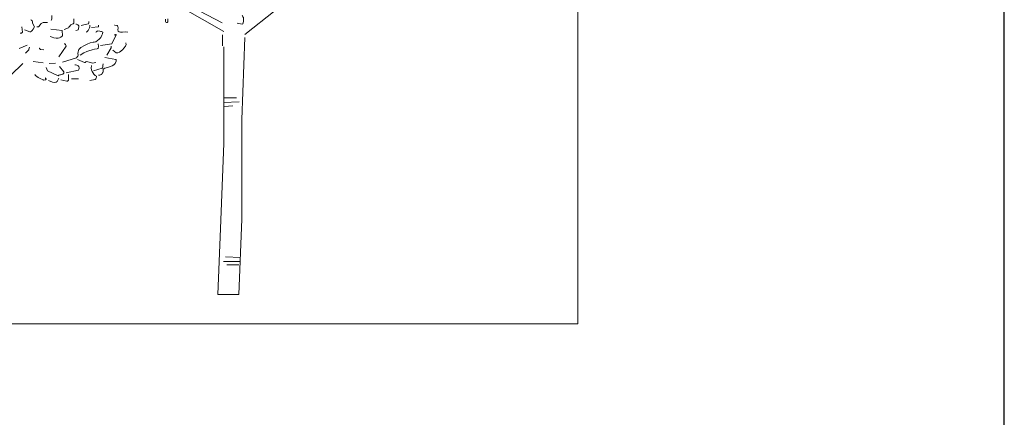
# Model space of a CAD drawing. Header units: metres. Extents: x 180716 to 180809, y 418548 to 418668.
# Tile 68 of 148: x 180798.96 to 180802.98, y 418574.89 to 418576.51. Entities that reach past the tile are written whole.
import ezdxf

# ---------------------------------------------------------------- set-up
doc = ezdxf.new("R2010")
doc.units = ezdxf.units.M
doc.layers.get('0').update_dxf_attribs({"color": 30, "lineweight": 0})
for name, color, linetype, lineweight in [('B-WE-GR-BOOM-SD', 253, 'Continuous', 0), ('B-WE-GW-BERM-GD', 253, 'Continuous', 0), ('B-WE-KG-GRENS_PERCEEL-SD', 253, 'Continuous', 0)]:
    doc.layers.add(name, color=color, linetype=linetype, lineweight=lineweight)
doc.layers.add('X-XX-AL-HULPLIJN-GD', color=155, linetype='Continuous', lineweight=25, plot=False)
doc.styles.get("Standard").update_dxf_attribs({"font": 'arial.ttf'})
doc.linetypes.add('KG-KADASTRAAL', pattern='A,5.5,-2,["K",Standard,S=1.8,R=0,X=0,Y=-0.9],-2,5.5,-2,[5,NLCS.shx,S=0.75,R=0,X=0,Y=0],-2', length=19)

# ---------------------------------------------------------------- blocks, each defined once
blk = doc.blocks.new('SKG-GRENS_PERCEEL-D')
at = {"linetype": 'KG-KADASTRAAL', "ltscale": 0.15, "flags": 128}
blk.add_lwpolyline([(0, 0), (0, 3.5121)], dxfattribs=at)
blk = doc.blocks.new('SGR-BOOM_S02_G_ZIJ-D')
at = {"ltscale": 0.1}
blk.add_line((-0.124, 0), (0.124, 0), dxfattribs=at)
at = {"flags": 128}
for points in [[(1.735, 4.343), (1.808, 4.373), (1.813, 4.38), (1.816, 4.386), (1.825, 4.397), (1.836, 4.416), (1.845, 4.421), (1.865, 4.428), (1.879, 4.434), (1.884, 4.436), (1.892, 4.448), (1.894, 4.464), (1.893, 4.499), (1.894, 4.516)], [(1.086, 4.338), (1.172, 4.305), (1.185, 4.306), (1.202, 4.316), (1.211, 4.326), (1.227, 4.351), (1.25, 4.386), (1.215, 4.445), (1.214, 4.475), (1.211, 4.487), (1.204, 4.492), (1.198, 4.497), (1.187, 4.501)], [(1.524, 4.488), (1.53, 4.501), (1.532, 4.517), (1.534, 4.574)], [(1.014, 4.281), (1.032, 4.282), (1.038, 4.285), (1.042, 4.289), (1.045, 4.292), (1.052, 4.299), (1.043, 4.386)], [(1.289, 4.386), (1.308, 4.387), (1.313, 4.388), (1.321, 4.394), (1.341, 4.422), (1.358, 4.441), (1.369, 4.449), (1.389, 4.458), (1.461, 4.458)], [(1.924, 4.329), (1.945, 4.33), (1.949, 4.331), (1.956, 4.335), (1.961, 4.34), (1.967, 4.356), (1.975, 4.39), (1.976, 4.401), (1.971, 4.41), (1.958, 4.419), (1.946, 4.425), (1.934, 4.428), (1.924, 4.429)], [(2.011, 4.407), (2.128, 4.435), (2.132, 4.438), (2.136, 4.447), (2.138, 4.456), (2.14, 4.467), (2.14, 4.472)], [(2.096, 4.3), (2.103, 4.305), (2.125, 4.328), (2.138, 4.348), (2.147, 4.37), (2.152, 4.387), (2.154, 4.416)], [(2.183, 4.377), (2.294, 4.386), (2.298, 4.392), (2.299, 4.4), (2.299, 4.415)], [(2.559, 4.416), (2.566, 4.415), (2.601, 4.411), (2.609, 4.402), (2.613, 4.392), (2.616, 4.373), (2.614, 4.34), (2.617, 4.315), (2.632, 4.305), (2.659, 4.299), (2.69, 4.3), (2.733, 4.303), (2.776, 4.3)], [(1.506, 4.227), (1.536, 4.216), (1.568, 4.207), (1.602, 4.201), (1.636, 4.202), (1.658, 4.208), (1.681, 4.219), (1.687, 4.222), (1.7, 4.234), (1.707, 4.24), (1.703, 4.328), (1.519, 4.347)], [(1.707, 3.809), (1.936, 3.881), (1.941, 3.887), (1.948, 3.895), (1.954, 3.902), (1.957, 3.908), (1.961, 3.915), (1.962, 3.924), (1.959, 3.949), (1.962, 3.975), (1.969, 4.001), (1.977, 4.018), (1.995, 4.038), (2.009, 4.049), (2.067, 4.081), (2.113, 4.103), (2.161, 4.122), (2.209, 4.134), (2.224, 4.138), (2.255, 4.14), (2.306, 4.186), (2.332, 4.214), (2.353, 4.248), (2.362, 4.272), (2.366, 4.299), (2.356, 4.307), (2.346, 4.31), (2.336, 4.313), (2.319, 4.316), (2.284, 4.323), (2.276, 4.317), (2.269, 4.311), (2.264, 4.308), (2.26, 4.302), (2.255, 4.299)], [(2.329, 4.079), (2.515, 4.111), (2.583, 4.256), (2.582, 4.262), (2.58, 4.263), (2.576, 4.259), (2.57, 4.251), (2.567, 4.249), (2.562, 4.251), (2.558, 4.26)], [(1, 4.03), (1.129, 4.088)], [(1.101, 3.954), (1.154, 4.012), (1.155, 4.019), (1.163, 4.039), (1.169, 4.054)], [(1.328, 4.04), (1.329, 4.038), (1.331, 4.032), (1.336, 4.028), (1.343, 4.019), (1.346, 4.015), (1.403, 4.011)], [(1.649, 3.895), (1.765, 4.068), (1.764, 4.085), (1.758, 4.098), (1.748, 4.107), (1.735, 4.111)], [(1.996, 3.924), (2.055, 3.96), (2.104, 3.983), (2.138, 3.995), (2.193, 4.011), (2.231, 4.019), (2.276, 4.025), (2.286, 4.031), (2.293, 4.039), (2.298, 4.057), (2.296, 4.077), (2.293, 4.098), (2.289, 4.111)], [(2.433, 3.924), (2.501, 4.041), (2.501, 4.068)], [(2.531, 4.002), (2.588, 3.96), (2.614, 3.963), (2.64, 3.973), (2.662, 3.986), (2.695, 4.014), (2.712, 4.035), (2.736, 4.072), (2.747, 4.099), (2.746, 4.119), (2.742, 4.127)], [(1.23, 3.817), (1.389, 3.795)], [(1.953, 3.852), (2.068, 3.804), (2.077, 3.805), (2.086, 3.81), (2.09, 3.813), (2.094, 3.816), (2.104, 3.821), (2.197, 3.791), (2.255, 3.804)], [(2.299, 3.593), (2.318, 3.593), (2.34, 3.605), (2.348, 3.612), (2.355, 3.619), (2.364, 3.634), (2.368, 3.638), (2.371, 3.653), (2.371, 3.693), (2.399, 3.707), (2.444, 3.723), (2.491, 3.735), (2.52, 3.747), (2.547, 3.764), (2.57, 3.787), (2.587, 3.823), (2.586, 3.844), (2.582, 3.852), (2.4, 3.885)], [(0.659, 3.406), (1.058, 3.786)], [(1.442, 3.722), (1.462, 3.665), (1.635, 3.583), (1.647, 3.593), (1.663, 3.598), (1.675, 3.602), (1.695, 3.606), (1.713, 3.614), (1.725, 3.624), (1.727, 3.628), (1.729, 3.635), (1.73, 3.642), (1.73, 3.65), (1.659, 3.735)], [(1.49, 3.784), (1.591, 3.794)], [(1.765, 3.635), (1.968, 3.678), (1.976, 3.69), (1.981, 3.705), (1.982, 3.717), (1.975, 3.737), (1.963, 3.748), (1.941, 3.758), (1.921, 3.763), (1.909, 3.764)], [(2.155, 3.506), (2.243, 3.525), (2.251, 3.535), (2.259, 3.548), (2.264, 3.567), (2.264, 3.576), (2.242, 3.592), (2.22, 3.612), (2.201, 3.636), (2.191, 3.654), (2.18, 3.684), (2.177, 3.707), (2.179, 3.718), (2.18, 3.741), (2.183, 3.751)], [(2.213, 3.665), (2.358, 3.707), (2.363, 3.713), (2.369, 3.734), (2.37, 3.754), (2.372, 3.779)], [(1.255, 3.606), (1.265, 3.592), (1.287, 3.573), (1.311, 3.556), (1.34, 3.539), (1.389, 3.516), (1.398, 3.515), (1.422, 3.516), (1.429, 3.519), (1.432, 3.525), (1.44, 3.526), (1.441, 3.529), (1.433, 3.535), (1.429, 3.538), (1.427, 3.542), (1.427, 3.544), (1.437, 3.549)], [(1.678, 3.519), (1.779, 3.495), (1.787, 3.499), (1.793, 3.504), (1.796, 3.507), (1.799, 3.51), (1.803, 3.514), (1.807, 3.519), (1.803, 3.605)], [(-0.053, 3.077), (-0.839, 3.533)], [(-0.072, 3.182), (-0.773, 3.552)], [(1.476, 3.51), (1.545, 3.478), (1.575, 3.475), (1.604, 3.48), (1.62, 3.49), (1.648, 3.548)], [(1.852, 3.534), (1.967, 3.534)], [(-0.705, 3.226), (-0.705, 3.209), (-0.708, 3.191), (-0.715, 3.185), (-0.724, 3.186), (-0.73, 3.189), (-0.734, 3.195), (-0.735, 3.224)], [(0.104, 3.178), (0.161, 3.164), (0.169, 3.169), (0.175, 3.182), (0.176, 3.198), (0.177, 3.244), (0.171, 3.252), (0.165, 3.264), (0.161, 3.268)], [(0.195, 3.042), (0.549, 3.326)], [(-0.069, 2.912), (-0.069, 3.041)], [(0.195, 3.007), (0.159, 2.05), (0.159, 0.881), (0.124, 0)], [(-0.053, 2.9), (-0.053, 1.767), (-0.089, 0.774), (-0.124, 0)], [(-0.047, 2.304), (0.095, 2.304)], [(-0.054, 2.249), (0.126, 2.257)], [(-0.047, 2.201), (0.055, 2.21)], [(-0.054, 0.386), (0.142, 0.386)], [(-0.031, 0.442), (0.142, 0.434)], [(-0.018, 0.349), (0.124, 0.349)]]:
    blk.add_lwpolyline(points, dxfattribs=at)

msp = doc.modelspace()

# ---------------------------------------------------------------- linework, layer by layer
at = {"layer": 'B-WE-GW-BERM-GD', "flags": 128}
msp.add_lwpolyline([(180784.815, 418576.1377), (180788.3507, 418575.9382), (180790.1428, 418575.8725), (180790.2592, 418575.8694), (180792.2688, 418575.6626), (180792.4677, 418575.6525), (180792.4869, 418575.6502), (180792.5513, 418575.6305), (180793.0179, 418575.4836), (180793.2836, 418575.3858), (180793.5889, 418575.3616), (180794.219, 418575.429), (180794.5666, 418575.4689), (180794.588, 418575.4714), (180795.1871, 418575.399), (180795.2233, 418575.3983), (180795.2396, 418575.3979), (180798.7715, 418575.2689), (180801.2405, 418575.2689)], dxfattribs=at)
at = {"layer": 'X-XX-AL-HULPLIJN-GD', "flags": 128}
msp.add_lwpolyline([(180802.9847, 418587.6591), (180762.9847, 418587.6591), (180762.9847, 418567.6591), (180802.9847, 418567.6591)], close=True, dxfattribs=at)

# ---------------------------------------------------------------- block references
at = {"layer": 'B-WE-GR-BOOM-SD'}
for p, xscale, yscale, zscale in [((180799.8102, 418575.3888), 0.35, 0.35, 0.35), ((180798.7052, 418575.3888), 0.25, 0.25, 0.25)]:
    msp.add_blockref('SGR-BOOM_S02_G_ZIJ-D', p, dxfattribs=dict(at, xscale=xscale, yscale=yscale, zscale=zscale))
at = {"layer": 'B-WE-KG-GRENS_PERCEEL-SD'}
msp.add_blockref('SKG-GRENS_PERCEEL-D', (180801.2405, 418575.2689), dxfattribs=at)

doc.saveas('drawing.dxf')
